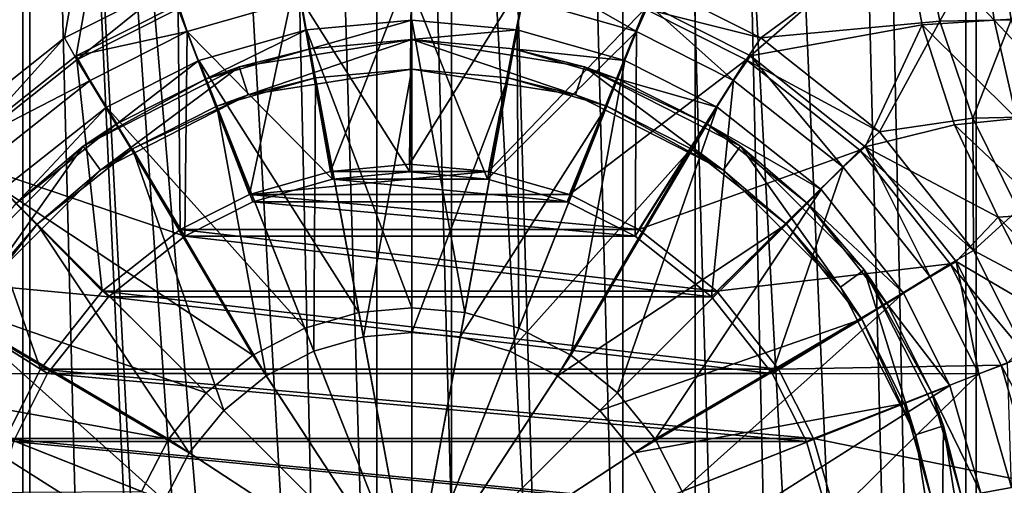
# Model space of a CAD drawing. Header units: metres. Extents: x 0 to 808, y -804 to 0.
# Tile 75 of 109: x 630 to 730, y -390 to -343. Entities that reach past the tile are written whole.
import ezdxf

# ---------------------------------------------------------------- set-up
doc = ezdxf.new("R2010")
doc.units = ezdxf.units.M

msp = doc.modelspace()

# ---------------------------------------------------------------- linework, layer by layer
at = {"layer": 'top0123419'}
for points in [[(670.040283, -343.016205, 106.452507), (659.304138, -344.001251, 106.452507), (670.040283, -372.364014, 110.948647)], [(659.304138, -344.001251, 103.389137), (670.040283, -343.016205, 103.389137), (659.66803, -345.967804, 103.797256)], [(659.304138, -344.001251, 106.452507), (670.040283, -343.016205, 103.389137), (659.304138, -344.001251, 103.389137)], [(659.304138, -344.001251, 106.452507), (670.040283, -343.016205, 106.452507), (670.040283, -343.016205, 103.389137)], [(670.040283, -343.016205, 103.389137), (670.040283, -345.016144, 103.797256), (659.66803, -345.967804, 103.797256)], [(680.776428, -344.001251, 106.452507), (670.040283, -343.016205, 106.452507), (675.435852, -372.859039, 110.948647)], [(670.040283, -343.016205, 106.452507), (670.040283, -372.364014, 110.948647), (675.435852, -372.859039, 110.948647)], [(670.040283, -345.016144, 103.797256), (670.040283, -343.016205, 103.389137), (680.776428, -344.001251, 103.389137)], [(680.776428, -344.001251, 103.389137), (670.040283, -343.016205, 106.452507), (680.776428, -344.001251, 106.452507)], [(680.776428, -344.001251, 103.389137), (670.040283, -343.016205, 103.389137), (670.040283, -343.016205, 106.452507)], [(659.304138, -344.001251, 106.452507), (648.323181, -347.158478, 106.452507), (664.644653, -372.859039, 110.948647)], [(648.323181, -347.158478, 103.389137), (659.304138, -344.001251, 103.389137), (649.059326, -349.018036, 103.797256)], [(648.323181, -347.158478, 106.452507), (659.304138, -344.001251, 106.452507), (648.323181, -347.158478, 103.389137)], [(648.323181, -347.158478, 103.389137), (659.304138, -344.001251, 106.452507), (659.304138, -344.001251, 103.389137)], [(659.304138, -344.001251, 103.389137), (659.66803, -345.967804, 103.797256), (649.059326, -349.018036, 103.797256)], [(659.304138, -344.001251, 106.452507), (664.644653, -372.859039, 110.948647), (670.040283, -372.364014, 110.948647)], [(680.412476, -345.967804, 103.797256), (670.040283, -345.016144, 103.797256), (680.776428, -344.001251, 103.389137)], [(680.776428, -344.001251, 106.452507), (675.435852, -372.859039, 110.948647), (680.955078, -374.445953, 110.948647)], [(680.412476, -345.967804, 103.797256), (680.776428, -344.001251, 103.389137), (691.757385, -347.158478, 103.389137)], [(691.757385, -347.158478, 106.452507), (680.776428, -344.001251, 106.452507), (680.955078, -374.445953, 110.948647)], [(691.757385, -347.158478, 103.389137), (680.776428, -344.001251, 103.389137), (691.757385, -347.158478, 106.452507)], [(691.757385, -347.158478, 106.452507), (680.776428, -344.001251, 103.389137), (680.776428, -344.001251, 106.452507)], [(652.42627, -347.805908, 96.509148), (659.66803, -345.967804, 103.797256), (670.040283, -345.016144, 96.509148)], [(652.42627, -347.805908, 96.509148), (670.040283, -345.016144, 96.509148), (653.353333, -350.659088, 96.509148)], [(670.040283, -345.016144, 96.509148), (670.040283, -348.016144, 96.509148), (653.353333, -350.659088, 96.509148)], [(659.66803, -345.967804, 103.797256), (670.040283, -345.016144, 103.797256), (670.040283, -345.016144, 96.509148)], [(687.654236, -347.805908, 96.509148), (670.040283, -345.016144, 96.509148), (680.412476, -345.967804, 103.797256)], [(670.040283, -345.016144, 96.509148), (670.040283, -345.016144, 103.797256), (680.412476, -345.967804, 103.797256)], [(687.654236, -347.805908, 96.509148), (686.727173, -350.659088, 96.509148), (670.040283, -345.016144, 96.509148)], [(686.727173, -350.659088, 96.509148), (670.040283, -348.016144, 96.509148), (670.040283, -345.016144, 96.509148)], [(649.059326, -349.018036, 103.797256), (659.66803, -345.967804, 103.797256), (652.42627, -347.805908, 96.509148)], [(691.021179, -349.018036, 103.797256), (680.412476, -345.967804, 103.797256), (691.757385, -347.158478, 103.389137)], [(687.654236, -347.805908, 96.509148), (680.412476, -345.967804, 103.797256), (691.021179, -349.018036, 103.797256)], [(648.323181, -347.158478, 106.452507), (638.911987, -351.896027, 106.452499), (659.125488, -374.445953, 110.948647)], [(638.911987, -351.896027, 103.389137), (648.323181, -347.158478, 103.389137), (639.966309, -353.59552, 103.797249)], [(638.911987, -351.896027, 106.452499), (648.323181, -347.158478, 106.452507), (638.911987, -351.896027, 103.389137)], [(638.911987, -351.896027, 103.389137), (648.323181, -347.158478, 106.452507), (648.323181, -347.158478, 103.389137)], [(648.323181, -347.158478, 103.389137), (649.059326, -349.018036, 103.797256), (639.966309, -353.59552, 103.797249)], [(648.323181, -347.158478, 106.452507), (659.125488, -374.445953, 110.948647), (664.644653, -372.859039, 110.948647)], [(691.757385, -347.158478, 106.452507), (680.955078, -374.445953, 110.948647), (686.266174, -377.197449, 110.948647)], [(701.168518, -351.896027, 106.452507), (691.757385, -347.158478, 106.452507), (686.266174, -377.197449, 110.948647)], [(691.021179, -349.018036, 103.797256), (691.757385, -347.158478, 103.389137), (701.168518, -351.896027, 103.389137)], [(701.168518, -351.896027, 103.389137), (691.757385, -347.158478, 103.389137), (701.168518, -351.896027, 106.452507)], [(701.168518, -351.896027, 106.452507), (691.757385, -347.158478, 103.389137), (691.757385, -347.158478, 106.452507)], [(636.536499, -355.902161, 96.509148), (649.059326, -349.018036, 103.797256), (652.42627, -347.805908, 96.509148)], [(636.536499, -355.902161, 96.509148), (652.42627, -347.805908, 96.509148), (638.299866, -358.329224, 96.509148)], [(638.299866, -358.329224, 96.509148), (652.42627, -347.805908, 96.509148), (653.353333, -350.659088, 96.509148)], [(653.353333, -350.659088, 96.509148), (670.040283, -348.016144, 96.509148), (660.213928, -348.917694, 104.382042)], [(660.213928, -348.917694, 104.382042), (670.040283, -348.016144, 104.382042), (665.105652, -375.350128, 108.182106)], [(670.040283, -348.016144, 96.509148), (670.040283, -348.016144, 104.382042), (660.213928, -348.917694, 104.382042)], [(670.040283, -348.016144, 104.382042), (670.040283, -374.897369, 108.182106), (665.105652, -375.350128, 108.182106)], [(670.040283, -348.016144, 104.382042), (679.866577, -348.917694, 104.382042), (670.040283, -374.897369, 108.182106)], [(686.727173, -350.659088, 96.509148), (679.866577, -348.917694, 104.382042), (670.040283, -348.016144, 96.509148)], [(679.866577, -348.917694, 104.382042), (670.040283, -348.016144, 104.382042), (670.040283, -348.016144, 96.509148)], [(701.780701, -358.329224, 96.509148), (686.727173, -350.659088, 96.509148), (687.654236, -347.805908, 96.509148)], [(703.544006, -355.902161, 96.509148), (687.654236, -347.805908, 96.509148), (700.114258, -353.59552, 103.797256)], [(700.114258, -353.59552, 103.797256), (687.654236, -347.805908, 96.509148), (691.021179, -349.018036, 103.797256)], [(703.544006, -355.902161, 96.509148), (701.780701, -358.329224, 96.509148), (687.654236, -347.805908, 96.509148)], [(636.536499, -355.902161, 96.509148), (639.966309, -353.59552, 103.797249), (649.059326, -349.018036, 103.797256)], [(650.163574, -351.807404, 104.382034), (660.213928, -348.917694, 104.382042), (660.057983, -376.801422, 108.182106)], [(653.353333, -350.659088, 96.509148), (660.213928, -348.917694, 104.382042), (650.163574, -351.807404, 104.382034)], [(660.213928, -348.917694, 104.382042), (665.105652, -375.350128, 108.182106), (660.057983, -376.801422, 108.182106)], [(679.866577, -348.917694, 104.382042), (674.974854, -375.350128, 108.182106), (670.040283, -374.897369, 108.182106)], [(679.866577, -348.917694, 104.382042), (689.916931, -351.807404, 104.382042), (674.974854, -375.350128, 108.182106)], [(689.916931, -351.807404, 104.382042), (679.866577, -348.917694, 104.382042), (686.727173, -350.659088, 96.509148)], [(700.114258, -353.59552, 103.797256), (691.021179, -349.018036, 103.797256), (701.168518, -351.896027, 103.389137)], [(638.299866, -358.329224, 96.509148), (653.353333, -350.659088, 96.509148), (641.547729, -356.144836, 104.382034)], [(641.547729, -356.144836, 104.382034), (653.353333, -350.659088, 96.509148), (650.163574, -351.807404, 104.382034)], [(701.780701, -358.329224, 96.509148), (689.916931, -351.807404, 104.382042), (686.727173, -350.659088, 96.509148)], [(638.911987, -351.896027, 106.452499), (628.320984, -360.296875, 106.452499), (653.814331, -377.197449, 110.948647)], [(628.320984, -360.296875, 103.389137), (638.911987, -351.896027, 103.389137), (629.735168, -361.71106, 103.797249)], [(628.320984, -360.296875, 106.452499), (638.911987, -351.896027, 106.452499), (628.320984, -360.296875, 103.389137)], [(628.320984, -360.296875, 103.389137), (638.911987, -351.896027, 106.452499), (638.911987, -351.896027, 103.389137)], [(638.911987, -351.896027, 103.389137), (639.966309, -353.59552, 103.797249), (629.735168, -361.71106, 103.797249)], [(638.911987, -351.896027, 106.452499), (653.814331, -377.197449, 110.948647), (659.125488, -374.445953, 110.948647)], [(641.547729, -356.144836, 104.382034), (650.163574, -351.807404, 104.382034), (655.200623, -379.317871, 108.182106)], [(650.163574, -351.807404, 104.382034), (660.057983, -376.801422, 108.182106), (655.200623, -379.317871, 108.182106)], [(689.916931, -351.807404, 104.382042), (680.022522, -376.801422, 108.182106), (674.974854, -375.350128, 108.182106)], [(689.916931, -351.807404, 104.382042), (698.532776, -356.144836, 104.382042), (680.022522, -376.801422, 108.182106)], [(701.168518, -351.896027, 106.452507), (686.266174, -377.197449, 110.948647), (691.007507, -381.04892, 110.948647)], [(701.780701, -358.329224, 96.509148), (698.532776, -356.144836, 104.382042), (689.916931, -351.807404, 104.382042)], [(711.759521, -360.296875, 106.452507), (701.168518, -351.896027, 106.452507), (691.007507, -381.04892, 110.948647)], [(700.114258, -353.59552, 103.797256), (701.168518, -351.896027, 103.389137), (711.759521, -360.296875, 103.389137)], [(711.759521, -360.296875, 103.389137), (701.168518, -351.896027, 103.389137), (711.759521, -360.296875, 106.452507)], [(711.759521, -360.296875, 106.452507), (701.168518, -351.896027, 103.389137), (701.168518, -351.896027, 106.452507)], [(629.735168, -361.71106, 103.797249), (639.966309, -353.59552, 103.797249), (636.536499, -355.902161, 96.509148)], [(710.345337, -361.71106, 103.797256), (700.114258, -353.59552, 103.797256), (711.759521, -360.296875, 103.389137)], [(710.345337, -361.71106, 103.797256), (703.544006, -355.902161, 96.509148), (700.114258, -353.59552, 103.797256)], [(623.92627, -368.51239, 96.509148), (629.735168, -361.71106, 103.797249), (636.536499, -355.902161, 96.509148)], [(623.92627, -368.51239, 96.509148), (636.536499, -355.902161, 96.509148), (626.353333, -370.275726, 96.509148)], [(626.353333, -370.275726, 96.509148), (636.536499, -355.902161, 96.509148), (638.299866, -358.329224, 96.509148)], [(631.856506, -363.832367, 104.382034), (641.547729, -356.144836, 104.382034), (650.86438, -382.840271, 108.182106)], [(631.856506, -363.832367, 104.382034), (638.299866, -358.329224, 96.509148), (641.547729, -356.144836, 104.382034)], [(641.547729, -356.144836, 104.382034), (655.200623, -379.317871, 108.182106), (650.86438, -382.840271, 108.182106)], [(698.532776, -356.144836, 104.382042), (684.879944, -379.317871, 108.182106), (680.022522, -376.801422, 108.182106)], [(698.532776, -356.144836, 104.382042), (708.22406, -363.832367, 104.382042), (684.879944, -379.317871, 108.182106)], [(708.22406, -363.832367, 104.382042), (698.532776, -356.144836, 104.382042), (701.780701, -358.329224, 96.509148)], [(713.727173, -370.275726, 96.509148), (701.780701, -358.329224, 96.509148), (703.544006, -355.902161, 96.509148)], [(716.154236, -368.51239, 96.509148), (703.544006, -355.902161, 96.509148), (710.345337, -361.71106, 103.797256)], [(716.154236, -368.51239, 96.509148), (713.727173, -370.275726, 96.509148), (703.544006, -355.902161, 96.509148)], [(626.353333, -370.275726, 96.509148), (638.299866, -358.329224, 96.509148), (631.856506, -363.832367, 104.382034)], [(713.727173, -370.275726, 96.509148), (708.22406, -363.832367, 104.382042), (701.780701, -358.329224, 96.509148)], [(628.320984, -360.296875, 106.452499), (619.920166, -370.887878, 106.452499), (649.073059, -381.04892, 110.948647)], [(628.320984, -360.296875, 106.452499), (649.073059, -381.04892, 110.948647), (653.814331, -377.197449, 110.948647)], [(711.759521, -360.296875, 106.452507), (691.007507, -381.04892, 110.948647), (694.858948, -385.790222, 110.948647)], [(720.1604, -370.887878, 106.452507), (711.759521, -360.296875, 106.452507), (694.858948, -385.790222, 110.948647)], [(710.345337, -361.71106, 103.797256), (711.759521, -360.296875, 103.389137), (720.1604, -370.887878, 103.389137)], [(720.1604, -370.887878, 103.389137), (711.759521, -360.296875, 103.389137), (720.1604, -370.887878, 106.452507)], [(720.1604, -370.887878, 106.452507), (711.759521, -360.296875, 103.389137), (711.759521, -360.296875, 106.452507)], [(718.460876, -371.942169, 103.797256), (710.345337, -361.71106, 103.797256), (720.1604, -370.887878, 103.389137)], [(718.460876, -371.942169, 103.797256), (716.154236, -368.51239, 96.509148), (710.345337, -361.71106, 103.797256)], [(624.168945, -373.523621, 104.382034), (631.856506, -363.832367, 104.382034), (647.34198, -387.176483, 108.182106)], [(624.168945, -373.523621, 104.382034), (626.353333, -370.275726, 96.509148), (631.856506, -363.832367, 104.382034)], [(631.856506, -363.832367, 104.382034), (650.86438, -382.840271, 108.182106), (647.34198, -387.176483, 108.182106)], [(708.22406, -363.832367, 104.382042), (689.216125, -382.840271, 108.182106), (684.879944, -379.317871, 108.182106)], [(708.22406, -363.832367, 104.382042), (715.91156, -373.523621, 104.382042), (689.216125, -382.840271, 108.182106)], [(715.91156, -373.523621, 104.382042), (708.22406, -363.832367, 104.382042), (713.727173, -370.275726, 96.509148)], [(721.397339, -385.329224, 96.509148), (713.727173, -370.275726, 96.509148), (716.154236, -368.51239, 96.509148)], [(724.250488, -384.402161, 96.509148), (716.154236, -368.51239, 96.509148), (723.038391, -381.035217, 103.797256)], [(716.154236, -368.51239, 96.509148), (718.460876, -371.942169, 103.797256), (723.038391, -381.035217, 103.797256)], [(724.250488, -384.402161, 96.509148), (721.397339, -385.329224, 96.509148), (716.154236, -368.51239, 96.509148)], [(721.397339, -385.329224, 96.509148), (715.91156, -373.523621, 104.382042), (713.727173, -370.275726, 96.509148)], [(619.920166, -370.887878, 106.452499), (615.182617, -380.299042, 106.452499), (645.221558, -385.790222, 110.948647)], [(619.920166, -370.887878, 106.452499), (645.221558, -385.790222, 110.948647), (649.073059, -381.04892, 110.948647)], [(720.1604, -370.887878, 106.452507), (694.858948, -385.790222, 110.948647), (697.610474, -391.101349, 110.948647)], [(724.897888, -380.299042, 106.452507), (720.1604, -370.887878, 106.452507), (697.610474, -391.101349, 110.948647)], [(718.460876, -371.942169, 103.797256), (720.1604, -370.887878, 103.389137), (724.897888, -380.299042, 103.389137)], [(724.897888, -380.299042, 103.389137), (720.1604, -370.887878, 103.389137), (724.897888, -380.299042, 106.452507)], [(724.897888, -380.299042, 106.452507), (720.1604, -370.887878, 103.389137), (720.1604, -370.887878, 106.452507)], [(670.040283, -372.364014, 110.948647), (664.644653, -372.859039, 110.948647), (670.040283, -402.016144, 112.452507)], [(675.435852, -372.859039, 110.948647), (670.040283, -372.364014, 110.948647), (670.040283, -402.016144, 112.452507)], [(723.038391, -381.035217, 103.797256), (718.460876, -371.942169, 103.797256), (724.897888, -380.299042, 103.389137)], [(664.644653, -372.859039, 110.948647), (659.125488, -374.445953, 110.948647), (670.040283, -402.016144, 112.452507)], [(680.955078, -374.445953, 110.948647), (675.435852, -372.859039, 110.948647), (670.040283, -402.016144, 112.452507)], [(619.831543, -382.139465, 104.382034), (624.168945, -373.523621, 104.382034), (644.825562, -392.033875, 108.182106)], [(624.168945, -373.523621, 104.382034), (647.34198, -387.176483, 108.182106), (644.825562, -392.033875, 108.182106)], [(715.91156, -373.523621, 104.382042), (692.738525, -387.176483, 108.182106), (689.216125, -382.840271, 108.182106)], [(715.91156, -373.523621, 104.382042), (720.249023, -382.139465, 104.382042), (692.738525, -387.176483, 108.182106)], [(721.397339, -385.329224, 96.509148), (720.249023, -382.139465, 104.382042), (715.91156, -373.523621, 104.382042)], [(659.125488, -374.445953, 110.948647), (653.814331, -377.197449, 110.948647), (670.040283, -402.016144, 112.452507)], [(660.057983, -376.801422, 108.182106), (665.105652, -375.350128, 108.182106), (670.040283, -402.016144, 109.452507)], [(665.105652, -375.350128, 108.182106), (670.040283, -374.897369, 108.182106), (670.040283, -402.016144, 109.452507)], [(686.266174, -377.197449, 110.948647), (680.955078, -374.445953, 110.948647), (670.040283, -402.016144, 112.452507)], [(670.040283, -374.897369, 108.182106), (674.974854, -375.350128, 108.182106), (670.040283, -402.016144, 109.452507)], [(674.974854, -375.350128, 108.182106), (680.022522, -376.801422, 108.182106), (670.040283, -402.016144, 109.452507)], [(653.814331, -377.197449, 110.948647), (649.073059, -381.04892, 110.948647), (670.040283, -402.016144, 112.452507)], [(655.200623, -379.317871, 108.182106), (660.057983, -376.801422, 108.182106), (670.040283, -402.016144, 109.452507)], [(680.022522, -376.801422, 108.182106), (684.879944, -379.317871, 108.182106), (670.040283, -402.016144, 109.452507)], [(691.007507, -381.04892, 110.948647), (686.266174, -377.197449, 110.948647), (670.040283, -402.016144, 112.452507)], [(650.86438, -382.840271, 108.182106), (655.200623, -379.317871, 108.182106), (670.040283, -402.016144, 109.452507)], [(684.879944, -379.317871, 108.182106), (689.216125, -382.840271, 108.182106), (670.040283, -402.016144, 109.452507)], [(615.182617, -380.299042, 106.452499), (612.025391, -391.279999, 106.452499), (642.470093, -391.101349, 110.948647)], [(615.182617, -380.299042, 106.452499), (642.470093, -391.101349, 110.948647), (645.221558, -385.790222, 110.948647)], [(724.897888, -380.299042, 106.452507), (697.610474, -391.101349, 110.948647), (699.197388, -396.620544, 110.948647)], [(728.055176, -391.279999, 106.452507), (724.897888, -380.299042, 106.452507), (699.197388, -396.620544, 110.948647)], [(723.038391, -381.035217, 103.797256), (724.897888, -380.299042, 103.389137), (728.055176, -391.279999, 103.389137)], [(728.055176, -391.279999, 103.389137), (724.897888, -380.299042, 103.389137), (728.055176, -391.279999, 106.452507)], [(728.055176, -391.279999, 106.452507), (724.897888, -380.299042, 103.389137), (724.897888, -380.299042, 106.452507)], [(649.073059, -381.04892, 110.948647), (645.221558, -385.790222, 110.948647), (670.040283, -402.016144, 112.452507)], [(694.858948, -385.790222, 110.948647), (691.007507, -381.04892, 110.948647), (670.040283, -402.016144, 112.452507)], [(726.088623, -391.643921, 103.797256), (723.038391, -381.035217, 103.797256), (728.055176, -391.279999, 103.389137)], [(724.250488, -384.402161, 96.509148), (723.038391, -381.035217, 103.797256), (726.088623, -391.643921, 103.797256)], [(616.941833, -392.189819, 104.382034), (619.831543, -382.139465, 104.382034), (643.374268, -397.081512, 108.182106)], [(619.831543, -382.139465, 104.382034), (644.825562, -392.033875, 108.182106), (643.374268, -397.081512, 108.182106)], [(720.249023, -382.139465, 104.382042), (695.255005, -392.033875, 108.182106), (692.738525, -387.176483, 108.182106)], [(720.249023, -382.139465, 104.382042), (723.138672, -392.189819, 104.382042), (695.255005, -392.033875, 108.182106)], [(723.138672, -392.189819, 104.382042), (720.249023, -382.139465, 104.382042), (721.397339, -385.329224, 96.509148)], [(647.34198, -387.176483, 108.182106), (650.86438, -382.840271, 108.182106), (670.040283, -402.016144, 109.452507)], [(689.216125, -382.840271, 108.182106), (692.738525, -387.176483, 108.182106), (670.040283, -402.016144, 109.452507)], [(724.040283, -402.016144, 96.509148), (721.397339, -385.329224, 96.509148), (724.250488, -384.402161, 96.509148)], [(727.040283, -402.016144, 96.509148), (724.040283, -402.016144, 96.509148), (724.250488, -384.402161, 96.509148)], [(727.040283, -402.016144, 96.509148), (724.250488, -384.402161, 96.509148), (726.088623, -391.643921, 103.797256)], [(724.040283, -402.016144, 96.509148), (723.138672, -392.189819, 104.382042), (721.397339, -385.329224, 96.509148)], [(645.221558, -385.790222, 110.948647), (642.470093, -391.101349, 110.948647), (670.040283, -402.016144, 112.452507)], [(697.610474, -391.101349, 110.948647), (694.858948, -385.790222, 110.948647), (670.040283, -402.016144, 112.452507)], [(644.825562, -392.033875, 108.182106), (647.34198, -387.176483, 108.182106), (670.040283, -402.016144, 109.452507)], [(692.738525, -387.176483, 108.182106), (695.255005, -392.033875, 108.182106), (670.040283, -402.016144, 109.452507)]]:
    msp.add_3dface(points, dxfattribs=at)
at = {"layer": 'top0123458'}
for points in [[(680.857727, -82.481476, 105.138191), (622.559387, -354.430237, 106.155792), (120.582596, -76.835205, 114.917824)], [(118.575211, -78.546761, 117.953323), (624.124634, -355.943359, 109.128922), (682.522278, -84.230042, 108.109589)], [(634.641602, -344.845734, 105.944893), (622.559387, -354.430237, 106.155792), (680.857727, -82.481476, 105.138191)], [(645.370789, -339.444305, 105.757614), (634.641602, -344.845734, 105.944893), (680.857727, -82.481476, 105.138191)], [(624.124634, -355.943359, 109.128922), (635.821777, -346.664154, 108.924751), (682.522278, -84.230042, 108.109589)], [(682.522278, -84.230042, 108.109589), (635.821777, -346.664154, 108.924751), (646.210693, -341.43396, 108.743408)], [(704.55896, -346.664154, 107.724937), (720.089233, -333.059021, 107.453857), (694.170044, -341.43396, 107.906281)], [(694.905212, -339.444305, 104.89299), (721.830017, -332.905457, 104.423012), (705.63446, -344.845734, 104.705711)], [(722.065918, -343.494415, 107.41935), (720.089233, -333.059021, 107.453857), (704.55896, -346.664154, 107.724937)], [(721.830017, -332.905457, 104.423012), (723.873535, -343.148102, 104.387344), (705.63446, -344.845734, 104.705711)], [(728.036072, -332.796265, 121.56823), (720.089233, -333.059021, 107.453857), (729.395264, -343.030823, 121.466187)], [(720.089233, -333.059021, 107.453857), (722.065918, -343.494415, 107.41935), (729.395264, -343.030823, 121.466187)], [(723.873535, -343.148102, 104.387344), (721.830017, -332.905457, 104.423012), (729.661865, -332.799011, 118.332138)], [(731.149902, -342.990112, 118.306168), (723.873535, -343.148102, 104.387344), (729.661865, -332.799011, 118.332138)], [(728.036072, -332.796265, 121.56823), (729.395264, -343.030823, 121.466187), (736.95105, -342.632233, 135.625443)], [(729.661865, -332.799011, 118.332138), (737.544922, -332.665222, 132.241364), (731.149902, -342.990112, 118.306168)], [(661.739441, -358.455383, 86.072227), (658.239197, -338.42923, 97.893578), (670.0047, -337.349579, 97.68821)], [(669.7995, -357.715759, 85.931534), (661.739441, -358.455383, 86.072227), (670.0047, -337.349579, 97.68821)], [(669.7995, -357.715759, 85.931534), (670.0047, -337.349579, 97.68821), (681.770203, -338.42923, 97.482841)], [(682.045044, -337.947235, 108.11792), (681.35614, -340.859344, 99.527626), (692.929993, -344.187592, 99.325607)], [(694.170044, -341.43396, 107.906281), (682.045044, -337.947235, 108.11792), (692.929993, -344.187592, 99.325607)], [(653.495605, -360.826019, 86.216118), (646.205444, -341.889709, 98.10363), (658.239197, -338.42923, 97.893578)], [(661.739441, -358.455383, 86.072227), (653.495605, -360.826019, 86.216118), (658.239197, -338.42923, 97.893578)], [(677.859558, -358.455383, 85.790848), (669.7995, -357.715759, 85.931534), (681.770203, -338.42923, 97.482841)], [(677.859558, -358.455383, 85.790848), (681.770203, -338.42923, 97.482841), (693.803955, -341.889709, 97.272797)], [(635.89447, -347.080688, 98.283607), (634.641602, -344.845734, 105.944893), (645.370789, -339.444305, 105.757614)], [(646.205444, -341.889709, 98.10363), (635.89447, -347.080688, 98.283607), (645.370789, -339.444305, 105.757614)], [(670.040283, -339.820953, 99.725151), (658.724426, -340.859344, 99.922668), (669.851868, -358.519592, 88.931076)], [(677.765686, -359.245819, 88.792946), (670.040283, -339.820953, 99.725151), (669.851868, -358.519592, 88.931076)], [(681.35614, -340.859344, 99.527626), (670.040283, -339.820953, 99.725151), (677.765686, -359.245819, 88.792946)], [(693.803955, -341.889709, 97.272797), (694.905212, -339.444305, 104.89299), (705.63446, -344.845734, 104.705711)], [(646.210693, -341.43396, 108.743408), (647.150574, -344.187592, 100.124687), (658.724426, -340.859344, 99.922668)], [(658.724426, -340.859344, 99.922668), (647.150574, -344.187592, 100.124687), (661.938049, -359.245819, 89.069214)], [(669.851868, -358.519592, 88.931076), (658.724426, -340.859344, 99.922668), (661.938049, -359.245819, 89.069214)], [(692.929993, -344.187592, 99.325607), (681.35614, -340.859344, 99.527626), (677.765686, -359.245819, 88.792946)], [(646.210693, -341.43396, 108.743408), (635.821777, -346.664154, 108.924751), (647.150574, -344.187592, 100.124687)], [(646.423706, -364.387299, 86.339561), (635.89447, -347.080688, 98.283607), (646.205444, -341.889709, 98.10363)], [(653.495605, -360.826019, 86.216118), (646.423706, -364.387299, 86.339561), (646.205444, -341.889709, 98.10363)], [(686.103394, -360.826019, 85.64695), (677.859558, -358.455383, 85.790848), (693.803955, -341.889709, 97.272797)], [(686.103394, -360.826019, 85.64695), (693.803955, -341.889709, 97.272797), (704.114929, -347.080688, 97.092819)], [(694.170044, -341.43396, 107.906281), (692.929993, -344.187592, 99.325607), (702.8479, -349.180817, 99.152489)], [(704.114929, -347.080688, 97.092819), (693.803955, -341.889709, 97.272797), (705.63446, -344.845734, 104.705711)], [(704.55896, -346.664154, 107.724937), (694.170044, -341.43396, 107.906281), (702.8479, -349.180817, 99.152489)], [(705.63446, -344.845734, 104.705711), (723.873535, -343.148102, 104.387344), (717.716675, -354.430237, 104.494812)], [(723.873535, -343.148102, 104.387344), (727.240356, -353.034973, 104.328575), (717.716675, -354.430237, 104.494812)], [(729.395264, -343.030823, 121.466187), (722.065918, -343.494415, 107.41935), (731.701721, -353.069397, 121.281761)], [(727.240356, -353.034973, 104.328575), (723.873535, -343.148102, 104.387344), (731.149902, -342.990112, 118.306168)], [(733.656799, -352.899017, 118.262405), (727.240356, -353.034973, 104.328575), (731.149902, -342.990112, 118.306168)], [(736.95105, -342.632233, 135.625443), (729.395264, -343.030823, 121.466187), (738.423767, -352.561676, 135.471313)], [(738.423767, -352.561676, 135.471313), (729.395264, -343.030823, 121.466187), (731.701721, -353.069397, 121.281761)], [(635.821777, -346.664154, 108.924751), (637.232666, -349.180817, 100.297806), (647.150574, -344.187592, 100.124687)], [(647.150574, -344.187592, 100.124687), (637.232666, -349.180817, 100.297806), (646.899719, -365.070374, 89.331711)], [(647.150574, -344.187592, 100.124687), (646.899719, -365.070374, 89.331711), (653.843811, -361.573425, 89.210503)], [(661.938049, -359.245819, 89.069214), (647.150574, -344.187592, 100.124687), (653.843811, -361.573425, 89.210503)], [(692.929993, -344.187592, 99.325607), (677.765686, -359.245819, 88.792946), (685.859924, -361.573425, 88.651657)], [(692.803955, -365.070374, 88.530449), (692.929993, -344.187592, 99.325607), (685.859924, -361.573425, 88.651657)], [(702.8479, -349.180817, 99.152489), (692.929993, -344.187592, 99.325607), (692.803955, -365.070374, 88.530449)], [(716.256104, -355.943359, 107.52076), (722.065918, -343.494415, 107.41935), (704.55896, -346.664154, 107.724937)], [(716.256104, -355.943359, 107.52076), (725.378967, -353.709045, 107.361526), (722.065918, -343.494415, 107.41935)], [(731.701721, -353.069397, 121.281761), (722.065918, -343.494415, 107.41935), (725.378967, -353.709045, 107.361526)], [(624.285522, -356.289978, 98.486244), (622.559387, -354.430237, 106.155792), (634.641602, -344.845734, 105.944893)], [(635.89447, -347.080688, 98.283607), (624.285522, -356.289978, 98.486244), (634.641602, -344.845734, 105.944893)], [(704.114929, -347.080688, 97.092819), (705.63446, -344.845734, 104.705711), (717.716675, -354.430237, 104.494812)], [(635.821777, -346.664154, 108.924751), (624.124634, -355.943359, 109.128922), (637.232666, -349.180817, 100.297806)], [(638.479187, -370.69104, 86.478233), (624.285522, -356.289978, 98.486244), (635.89447, -347.080688, 98.283607)], [(646.423706, -364.387299, 86.339561), (638.479187, -370.69104, 86.478233), (635.89447, -347.080688, 98.283607)], [(693.175293, -364.387299, 85.523506), (686.103394, -360.826019, 85.64695), (704.114929, -347.080688, 97.092819)], [(693.175293, -364.387299, 85.523506), (704.114929, -347.080688, 97.092819), (715.723938, -356.289978, 96.890182)], [(704.55896, -346.664154, 107.724937), (702.8479, -349.180817, 99.152489), (714.012207, -358.037506, 98.957619)], [(715.723938, -356.289978, 96.890182), (704.114929, -347.080688, 97.092819), (717.716675, -354.430237, 104.494812)], [(716.256104, -355.943359, 107.52076), (704.55896, -346.664154, 107.724937), (714.012207, -358.037506, 98.957619)], [(624.124634, -355.943359, 109.128922), (626.068359, -358.037506, 100.492683), (637.232666, -349.180817, 100.297806)], [(637.232666, -349.180817, 100.297806), (626.068359, -358.037506, 100.492683), (646.899719, -365.070374, 89.331711)], [(700.603882, -371.25943, 88.394302), (702.8479, -349.180817, 99.152489), (692.803955, -365.070374, 88.530449)], [(714.012207, -358.037506, 98.957619), (702.8479, -349.180817, 99.152489), (700.603882, -371.25943, 88.394302)], [(717.716675, -354.430237, 104.494812), (727.240356, -353.034973, 104.328575), (727.299683, -366.514282, 104.327538)], [(731.701721, -353.069397, 121.281761), (725.378967, -353.709045, 107.361526), (734.984863, -362.789215, 120.99691)], [(731.872375, -362.395905, 104.247726), (727.240356, -353.034973, 104.328575), (733.656799, -352.899017, 118.262405)], [(727.240356, -353.034973, 104.328575), (731.872375, -362.395905, 104.247726), (727.299683, -366.514282, 104.327538)], [(729.805176, -363.121643, 107.284264), (725.378967, -353.709045, 107.361526), (716.256104, -355.943359, 107.52076)], [(725.378967, -353.709045, 107.361526), (729.805176, -363.121643, 107.284264), (734.984863, -362.789215, 120.99691)], [(715.723938, -356.289978, 96.890182), (717.716675, -354.430237, 104.494812), (727.299683, -366.514282, 104.327538)], [(632.176392, -378.63678, 86.588249), (615.077637, -367.900726, 98.646965), (624.285522, -356.289978, 98.486244)], [(638.479187, -370.69104, 86.478233), (632.176392, -378.63678, 86.588249), (624.285522, -356.289978, 98.486244)], [(701.119812, -370.69104, 85.384834), (693.175293, -364.387299, 85.523506), (715.723938, -356.289978, 96.890182)], [(701.119812, -370.69104, 85.384834), (715.723938, -356.289978, 96.890182), (724.931763, -367.900726, 96.729454)], [(716.256104, -355.943359, 107.52076), (714.012207, -358.037506, 98.957619), (722.867554, -369.203522, 98.803047)], [(724.931763, -367.900726, 96.729454), (715.723938, -356.289978, 96.890182), (727.299683, -366.514282, 104.327538)], [(725.533936, -367.642334, 107.358818), (729.805176, -363.121643, 107.284264), (716.256104, -355.943359, 107.52076)], [(725.533936, -367.642334, 107.358818), (716.256104, -355.943359, 107.52076), (722.867554, -369.203522, 98.803047)], [(626.068359, -358.037506, 100.492683), (617.213013, -369.203522, 100.647255), (639.099854, -371.25943, 89.467857)], [(646.899719, -365.070374, 89.331711), (626.068359, -358.037506, 100.492683), (639.099854, -371.25943, 89.467857)], [(661.739441, -358.455383, 86.072227), (669.7995, -357.715759, 85.931534), (677.859558, -358.455383, 85.790848)], [(706.791992, -379.060516, 88.286285), (714.012207, -358.037506, 98.957619), (700.603882, -371.25943, 88.394302)], [(706.791992, -379.060516, 88.286285), (722.867554, -369.203522, 98.803047), (714.012207, -358.037506, 98.957619)], [(653.495605, -360.826019, 86.216118), (677.859558, -358.455383, 85.790848), (686.103394, -360.826019, 85.64695)], [(653.495605, -360.826019, 86.216118), (661.739441, -358.455383, 86.072227), (677.859558, -358.455383, 85.790848)], [(661.938049, -359.245819, 89.069214), (653.843811, -361.573425, 89.210503), (685.859924, -361.573425, 88.651657)], [(677.765686, -359.245819, 88.792946), (669.851868, -358.519592, 88.931076), (661.938049, -359.245819, 89.069214)], [(677.765686, -359.245819, 88.792946), (661.938049, -359.245819, 89.069214), (685.859924, -361.573425, 88.651657)], [(646.423706, -364.387299, 86.339561), (653.495605, -360.826019, 86.216118), (693.175293, -364.387299, 85.523506)], [(693.175293, -364.387299, 85.523506), (653.495605, -360.826019, 86.216118), (686.103394, -360.826019, 85.64695)], [(653.843811, -361.573425, 89.210503), (646.899719, -365.070374, 89.331711), (692.803955, -365.070374, 88.530449)], [(685.859924, -361.573425, 88.651657), (653.843811, -361.573425, 89.210503), (692.803955, -365.070374, 88.530449)], [(735.033752, -373.214691, 107.193001), (729.805176, -363.121643, 107.284264), (725.533936, -367.642334, 107.358818)], [(727.299683, -366.514282, 104.327538), (731.872375, -362.395905, 104.247726), (736.815369, -371.596954, 104.161446)], [(734.984863, -362.789215, 120.99691), (729.805176, -363.121643, 107.284264), (738.585815, -372.161438, 120.708214)], [(729.805176, -363.121643, 107.284264), (735.033752, -373.214691, 107.193001), (738.585815, -372.161438, 120.708214)], [(638.479187, -370.69104, 86.478233), (646.423706, -364.387299, 86.339561), (701.119812, -370.69104, 85.384834)], [(701.119812, -370.69104, 85.384834), (646.423706, -364.387299, 86.339561), (693.175293, -364.387299, 85.523506)], [(646.899719, -365.070374, 89.331711), (639.099854, -371.25943, 89.467857), (700.603882, -371.25943, 88.394302)], [(692.803955, -365.070374, 88.530449), (646.899719, -365.070374, 89.331711), (700.603882, -371.25943, 88.394302)], [(724.931763, -367.900726, 96.729454), (727.299683, -366.514282, 104.327538), (732.700317, -377.245148, 104.233269)], [(727.299683, -366.514282, 104.327538), (736.815369, -371.596954, 104.161446), (732.700317, -377.245148, 104.233269)], [(632.176392, -378.63678, 86.588249), (628.615662, -385.709747, 86.650406), (615.077637, -367.900726, 98.646965)], [(707.422607, -378.63678, 85.274818), (701.119812, -370.69104, 85.384834), (724.931763, -367.900726, 96.729454)], [(707.422607, -378.63678, 85.274818), (724.931763, -367.900726, 96.729454), (730.121948, -378.213257, 96.638863)], [(725.533936, -367.642334, 107.358818), (722.867554, -369.203522, 98.803047), (727.859985, -379.122925, 98.715904)], [(730.121948, -378.213257, 96.638863), (724.931763, -367.900726, 96.729454), (732.700317, -377.245148, 104.233269)], [(730.763306, -378.032806, 107.26754), (735.033752, -373.214691, 107.193001), (725.533936, -367.642334, 107.358818)], [(730.763306, -378.032806, 107.26754), (725.533936, -367.642334, 107.358818), (727.859985, -379.122925, 98.715904)], [(617.213013, -369.203522, 100.647255), (612.22052, -379.122925, 100.734398), (632.911743, -379.060516, 89.575874)], [(639.099854, -371.25943, 89.467857), (617.213013, -369.203522, 100.647255), (632.911743, -379.060516, 89.575874)], [(727.859985, -379.122925, 98.715904), (722.867554, -369.203522, 98.803047), (706.791992, -379.060516, 88.286285)], [(632.176392, -378.63678, 86.588249), (638.479187, -370.69104, 86.478233), (707.422607, -378.63678, 85.274818)], [(639.099854, -371.25943, 89.467857), (632.911743, -379.060516, 89.575874), (706.791992, -379.060516, 88.286285)], [(707.422607, -378.63678, 85.274818), (638.479187, -370.69104, 86.478233), (701.119812, -370.69104, 85.384834)], [(700.603882, -371.25943, 88.394302), (639.099854, -371.25943, 89.467857), (706.791992, -379.060516, 88.286285)], [(730.121948, -378.213257, 96.638863), (732.700317, -377.245148, 104.233269), (736.301025, -389.770264, 104.170425)], [(710.983337, -385.709747, 85.212669), (707.422607, -378.63678, 85.274818), (730.121948, -378.213257, 96.638863)], [(710.983337, -385.709747, 85.212669), (730.121948, -378.213257, 96.638863), (733.581909, -390.24884, 96.578468)], [(730.763306, -378.032806, 107.26754), (727.859985, -379.122925, 98.715904), (731.187744, -390.698547, 98.657814)], [(733.581909, -390.24884, 96.578468), (730.121948, -378.213257, 96.638863), (736.301025, -389.770264, 104.170425)], [(632.911743, -379.060516, 89.575874), (612.22052, -379.122925, 100.734398), (629.415283, -386.005646, 89.636902)], [(628.615662, -385.709747, 86.650406), (632.176392, -378.63678, 86.588249), (710.983337, -385.709747, 85.212669)], [(632.911743, -379.060516, 89.575874), (629.415283, -386.005646, 89.636902), (710.288391, -386.005646, 88.225258)], [(710.983337, -385.709747, 85.212669), (632.176392, -378.63678, 86.588249), (707.422607, -378.63678, 85.274818)], [(706.791992, -379.060516, 88.286285), (632.911743, -379.060516, 89.575874), (710.288391, -386.005646, 88.225258)], [(710.288391, -386.005646, 88.225258), (727.859985, -379.122925, 98.715904), (706.791992, -379.060516, 88.286285)], [(727.859985, -379.122925, 98.715904), (710.288391, -386.005646, 88.225258), (712.615662, -394.101135, 88.184631)], [(731.187744, -390.698547, 98.657814), (727.859985, -379.122925, 98.715904), (712.615662, -394.101135, 88.184631)], [(626.245361, -393.954865, 86.691772), (628.615662, -385.709747, 86.650406), (713.353638, -393.954865, 85.171295)], [(629.415283, -386.005646, 89.636902), (627.088013, -394.101135, 89.677521), (712.615662, -394.101135, 88.184631)], [(713.353638, -393.954865, 85.171295), (628.615662, -385.709747, 86.650406), (710.983337, -385.709747, 85.212669)], [(710.288391, -386.005646, 88.225258), (629.415283, -386.005646, 89.636902), (712.615662, -394.101135, 88.184631)], [(713.353638, -393.954865, 85.171295), (710.983337, -385.709747, 85.212669), (733.581909, -390.24884, 96.578468)], [(713.353638, -393.954865, 85.171295), (733.581909, -390.24884, 96.578468), (734.661438, -402.016144, 96.559624)]]:
    msp.add_3dface(points, dxfattribs=at)
at = {"layer": 'top0123459'}
for points in [[(744.18219, -54.775105, 2076.154541), (727.559265, -62.761986, 2097.011963), (751.684326, -752.318298, 2065.280029)], [(741.070984, -57.672882, 2075.415527), (750.016052, -750.016296, 2062.424072), (726.523193, -64.483292, 2093.723389)], [(727.559265, -62.761986, 2097.011963), (713.466736, -71.481461, 2112.022461), (727.559265, -741.27063, 2097.011963)], [(751.684326, -752.318298, 2065.280029), (727.559265, -62.761986, 2097.011963), (744.18219, -749.257507, 2076.154541)], [(727.559265, -62.761986, 2097.011963), (727.559265, -741.27063, 2097.011963), (744.18219, -749.257507, 2076.154541)], [(726.523193, -739.549377, 2093.723389), (710.107361, -74.514999, 2111.224854), (726.523193, -64.483292, 2093.723389)], [(750.016052, -750.016296, 2062.424072), (741.070984, -746.359741, 2075.415527), (726.523193, -64.483292, 2093.723389)], [(726.523193, -64.483292, 2093.723389), (741.070984, -746.359741, 2075.415527), (726.523193, -739.549377, 2093.723389)], [(713.466736, -71.481461, 2112.022461), (698.934326, -82.023643, 2125.519043), (727.559265, -741.27063, 2097.011963)], [(691.558655, -88.324097, 2127.947998), (710.107361, -74.514999, 2111.224854), (726.523193, -739.549377, 2093.723389)], [(698.934326, -82.023643, 2125.519043), (682.555542, -95.767929, 2138.760498), (698.934326, -722.008972, 2125.519043)], [(727.559265, -741.27063, 2097.011963), (698.934326, -82.023643, 2125.519043), (713.466736, -732.551208, 2112.022461)], [(698.934326, -82.023643, 2125.519043), (698.934326, -722.008972, 2125.519043), (713.466736, -732.551208, 2112.022461)], [(691.558655, -715.708557, 2127.947998), (674.09967, -103.791267, 2141.340332), (691.558655, -88.324097, 2127.947998)], [(710.107361, -729.517639, 2111.224854), (691.558655, -88.324097, 2127.947998), (726.523193, -739.549377, 2093.723389)], [(710.107361, -729.517639, 2111.224854), (691.558655, -715.708557, 2127.947998), (691.558655, -88.324097, 2127.947998)], [(682.555542, -95.767929, 2138.760498), (666.464355, -111.601944, 2150.061279), (698.934326, -722.008972, 2125.519043)], [(674.09967, -700.241394, 2141.340332), (656.636841, -122.588127, 2152.847412), (674.09967, -103.791267, 2141.340332)], [(691.558655, -715.708557, 2127.947998), (674.09967, -700.241394, 2141.340332), (674.09967, -103.791267, 2141.340332)], [(666.464355, -111.601944, 2150.061279), (653.800293, -126.54689, 2157.919189), (666.464355, -692.430725, 2150.061279)], [(698.934326, -722.008972, 2125.519043), (666.464355, -111.601944, 2150.061279), (682.555542, -708.264709, 2138.760498)], [(666.464355, -111.601944, 2150.061279), (666.464355, -692.430725, 2150.061279), (682.555542, -708.264709, 2138.760498)], [(674.09967, -700.241394, 2141.340332), (642.57135, -142.544632, 2160.922852), (656.636841, -122.588127, 2152.847412)], [(653.800293, -126.54689, 2157.919189), (631.100647, -183.24324, 2170), (666.464355, -692.430725, 2150.061279)], [(630.385498, -183.24324, 2167.144043), (642.57135, -142.544632, 2160.922852), (674.09967, -700.241394, 2141.340332)], [(631.100647, -620.789429, 2170), (631.100647, -183.24324, 2170), (194.333832, -402.016327, 2170)], [(194.333832, -402.016327, 2170), (631.100647, -183.24324, 2170), (194.333832, -183.24324, 2170)], [(195.279739, -402.016327, 2167.144043), (630.385498, -183.24324, 2167.144043), (630.385498, -620.789429, 2167.144043)], [(195.279739, -402.016327, 2167.144043), (195.279739, -183.24324, 2167.144043), (630.385498, -183.24324, 2167.144043)], [(656.636841, -681.444519, 2152.847412), (630.385498, -183.24324, 2167.144043), (674.09967, -700.241394, 2141.340332)], [(656.636841, -681.444519, 2152.847412), (642.57135, -661.488037, 2160.922852), (630.385498, -183.24324, 2167.144043)], [(642.57135, -661.488037, 2160.922852), (630.385498, -620.789429, 2167.144043), (630.385498, -183.24324, 2167.144043)], [(666.464355, -692.430725, 2150.061279), (631.100647, -183.24324, 2170), (653.800293, -677.485779, 2157.919189)], [(631.100647, -183.24324, 2170), (631.100647, -620.789429, 2170), (653.800293, -677.485779, 2157.919189)]]:
    msp.add_3dface(points, dxfattribs=at)

doc.saveas('drawing.dxf')
